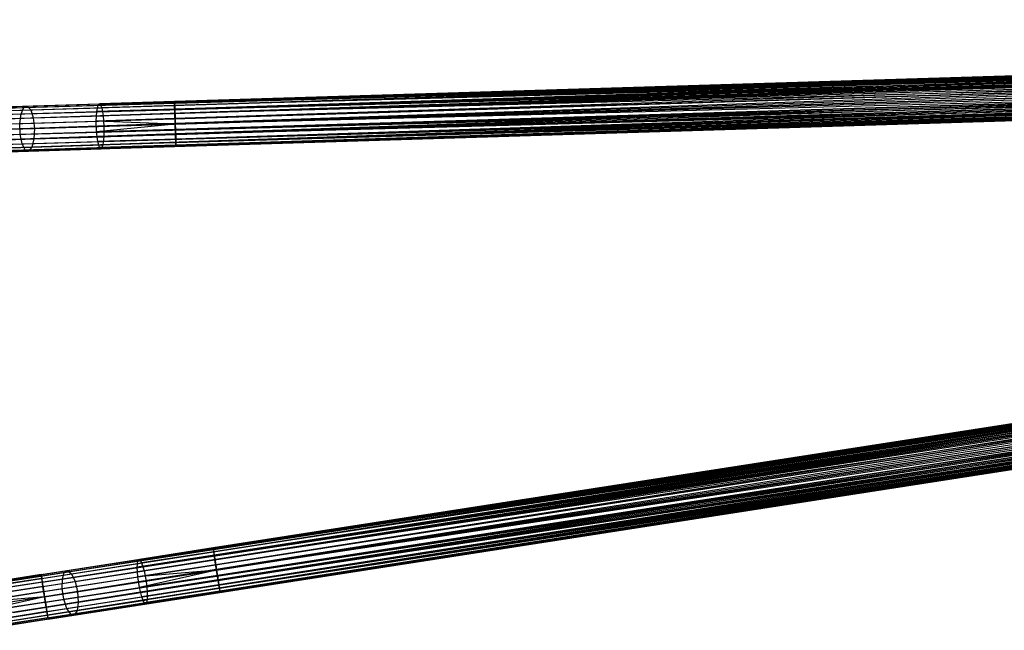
# Model space of a CAD drawing. Extents: x -189 to 189, y -189 to 189.
# Tile 28 of 256: x -168 to -124, y -27 to 0. Entities that reach past the tile are written whole.
import ezdxf

# ---------------------------------------------------------------- set-up
doc = ezdxf.new("R2010")
doc.units = 0
doc.header["$LTSCALE"] = 25.4
doc.layers.get('0').update_dxf_attribs({"linetype": 'CONTINUOUS'})

# ---------------------------------------------------------------- blocks, each defined once
blk = doc.blocks.new('NL2500012474_STL')
at = {"color": 0}
for p, q in [((22.884, -4.218, 177.379), (148.067, -0.361, 177.379)), ((22.884, -4.218, 177.379), (148.067, -0.361, 177.621)), ((22.884, -4.218, 177.379), (148.067, -0.361, 177.379)), ((22.884, -4.218, 177.379), (148.067, -0.361, 177.621)), ((22.884, -4.218, 177.379), (148.069, -0.419, 177.855)), ((22.884, -4.218, 177.379), (148.069, -0.419, 177.855)), ((22.886, -4.275, 177.855), (148.069, -0.419, 177.855)), ((22.886, -4.275, 177.855), (148.069, -0.419, 177.855)), ((22.89, -4.387, 176.932), (148.067, -0.361, 177.379)), ((22.89, -4.387, 176.932), (148.067, -0.361, 177.379)), ((22.89, -4.387, 176.932), (148.069, -0.419, 177.145)), ((22.89, -4.387, 176.932), (148.069, -0.419, 177.145)), ((22.886, -4.275, 177.855), (148.072, -0.531, 178.068)), ((22.886, -4.275, 177.855), (148.072, -0.531, 178.068)), ((22.886, -4.275, 177.855), (148.077, -0.69, 178.249)), ((22.886, -4.275, 177.855), (148.077, -0.69, 178.249)), ((22.89, -4.387, 176.932), (148.072, -0.531, 176.932)), ((22.89, -4.387, 176.932), (148.072, -0.531, 176.932)), ((22.895, -4.547, 178.249), (148.077, -0.69, 178.249)), ((22.895, -4.547, 178.249), (148.077, -0.69, 178.249)), ((22.901, -4.745, 176.615), (148.072, -0.531, 176.932)), ((22.901, -4.745, 176.615), (148.072, -0.531, 176.932)), ((22.901, -4.745, 176.615), (148.077, -0.69, 176.751)), ((22.901, -4.745, 176.615), (148.077, -0.69, 176.751)), ((22.895, -4.547, 178.249), (148.083, -0.889, 178.385)), ((22.895, -4.547, 178.249), (148.083, -0.889, 178.385)), ((22.895, -4.547, 178.249), (148.09, -1.114, 178.471)), ((22.895, -4.547, 178.249), (148.09, -1.114, 178.471)), ((22.901, -4.745, 176.615), (148.083, -0.889, 176.615)), ((22.901, -4.745, 176.615), (148.083, -0.889, 176.615)), ((22.908, -4.971, 178.471), (148.09, -1.114, 178.471)), ((22.908, -4.971, 178.471), (148.09, -1.114, 178.471)), ((148.083, -0.889, 176.615), (22.915, -5.21, 176.5)), ((148.083, -0.889, 176.615), (22.915, -5.21, 176.5)), ((148.09, -1.114, 176.529), (22.915, -5.21, 176.5)), ((148.09, -1.114, 176.529), (22.915, -5.21, 176.5)), ((128.876, -0.952, 27.621), (30.573, -3.981, 27.621)), ((128.876, -0.952, 27.621), (30.573, -3.981, 27.621)), ((128.878, -1.01, 27.855), (30.573, -3.981, 27.621)), ((128.878, -1.01, 27.855), (30.573, -3.981, 27.621)), ((128.881, -1.122, 28.068), (30.573, -3.981, 27.621)), ((128.881, -1.122, 28.068), (30.573, -3.981, 27.621)), ((128.876, -0.952, 27.621), (30.575, -4.039, 27.145)), ((128.876, -0.952, 27.621), (30.575, -4.039, 27.145)), ((128.876, -0.952, 27.379), (30.575, -4.039, 27.145)), ((128.876, -0.952, 27.379), (30.575, -4.039, 27.145)), ((128.878, -1.01, 27.145), (30.575, -4.039, 27.145)), ((128.878, -1.01, 27.145), (30.575, -4.039, 27.145)), ((128.881, -1.122, 26.932), (30.575, -4.039, 27.145)), ((128.881, -1.122, 26.932), (30.575, -4.039, 27.145)), ((128.881, -1.122, 28.068), (30.578, -4.151, 28.068)), ((128.881, -1.122, 28.068), (30.578, -4.151, 28.068)), ((128.886, -1.282, 28.249), (30.578, -4.151, 28.068)), ((128.886, -1.282, 28.249), (30.578, -4.151, 28.068)), ((128.881, -1.122, 26.932), (30.583, -4.31, 26.751)), ((128.881, -1.122, 26.932), (30.583, -4.31, 26.751)), ((128.886, -1.282, 26.751), (30.583, -4.31, 26.751)), ((128.886, -1.282, 26.751), (30.583, -4.31, 26.751)), ((22.915, -5.21, 178.5), (148.097, -1.353, 178.5)), ((22.915, -5.21, 178.5), (148.097, -1.353, 178.5)), ((148.097, -1.353, 176.5), (22.915, -5.21, 176.5)), ((148.097, -1.353, 176.5), (22.915, -5.21, 176.5)), ((22.922, -5.449, 178.471), (148.105, -1.592, 178.471)), ((22.922, -5.449, 178.471), (148.105, -1.592, 178.471)), ((148.097, -1.353, 176.5), (22.929, -5.674, 176.615)), ((148.097, -1.353, 176.5), (22.929, -5.674, 176.615)), ((148.105, -1.592, 176.529), (22.929, -5.674, 176.615)), ((148.105, -1.592, 176.529), (22.929, -5.674, 176.615)), ((128.892, -1.48, 28.385), (30.578, -4.151, 28.068)), ((128.892, -1.48, 28.385), (30.578, -4.151, 28.068)), ((128.892, -1.48, 26.615), (30.583, -4.31, 26.751)), ((128.892, -1.48, 26.615), (30.583, -4.31, 26.751)), ((128.892, -1.48, 28.385), (30.589, -4.509, 28.385)), ((128.892, -1.48, 28.385), (30.589, -4.509, 28.385)), ((128.899, -1.705, 28.471), (30.589, -4.509, 28.385)), ((128.899, -1.705, 28.471), (30.589, -4.509, 28.385)), ((128.892, -1.48, 26.615), (30.596, -4.734, 26.529)), ((128.892, -1.48, 26.615), (30.596, -4.734, 26.529)), ((128.899, -1.705, 26.529), (30.596, -4.734, 26.529)), ((128.899, -1.705, 26.529), (30.596, -4.734, 26.529)), ((22.922, -5.449, 178.471), (148.112, -1.818, 178.385)), ((22.922, -5.449, 178.471), (148.112, -1.818, 178.385)), ((22.922, -5.449, 178.471), (148.118, -2.016, 178.249)), ((22.922, -5.449, 178.471), (148.118, -2.016, 178.249)), ((22.929, -5.674, 176.615), (148.112, -1.818, 176.615)), ((22.929, -5.674, 176.615), (148.112, -1.818, 176.615)), ((22.935, -5.873, 178.249), (148.118, -2.016, 178.249)), ((22.935, -5.873, 178.249), (148.118, -2.016, 178.249)), ((148.112, -1.818, 176.615), (22.94, -6.033, 176.932)), ((148.112, -1.818, 176.615), (22.94, -6.033, 176.932)), ((148.118, -2.016, 176.751), (22.94, -6.033, 176.932)), ((148.118, -2.016, 176.751), (22.94, -6.033, 176.932)), ((128.906, -1.944, 28.5), (30.589, -4.509, 28.385)), ((128.906, -1.944, 28.5), (30.589, -4.509, 28.385)), ((30.603, -4.973, 28.5), (128.906, -1.944, 28.5)), ((128.906, -1.944, 26.5), (30.603, -4.973, 26.5)), ((128.906, -1.944, 26.5), (30.603, -4.973, 26.5)), ((30.603, -4.973, 28.5), (128.906, -1.944, 28.5)), ((22.935, -5.873, 178.249), (148.123, -2.176, 178.068)), ((22.935, -5.873, 178.249), (148.123, -2.176, 178.068)), ((148.123, -2.176, 176.932), (22.94, -6.033, 176.932)), ((148.123, -2.176, 176.932), (22.94, -6.033, 176.932)), ((22.944, -6.145, 177.855), (148.123, -2.176, 178.068)), ((22.944, -6.145, 177.855), (148.123, -2.176, 178.068)), ((22.944, -6.145, 177.855), (148.126, -2.288, 177.855)), ((22.944, -6.145, 177.855), (148.126, -2.288, 177.855)), ((22.944, -6.145, 177.855), (148.128, -2.345, 177.621)), ((22.944, -6.145, 177.855), (148.128, -2.345, 177.621)), ((148.123, -2.176, 176.932), (22.946, -6.202, 177.379)), ((148.123, -2.176, 176.932), (22.946, -6.202, 177.379)), ((148.126, -2.288, 177.145), (22.946, -6.202, 177.379)), ((148.126, -2.288, 177.145), (22.946, -6.202, 177.379)), ((22.946, -6.202, 177.379), (148.128, -2.345, 177.621)), ((22.946, -6.202, 177.379), (148.128, -2.345, 177.379)), ((22.946, -6.202, 177.379), (148.128, -2.345, 177.621)), ((22.946, -6.202, 177.379), (148.128, -2.345, 177.379)), ((128.914, -2.184, 28.471), (30.603, -4.973, 28.5)), ((128.914, -2.184, 28.471), (30.603, -4.973, 28.5)), ((128.921, -2.409, 28.385), (30.603, -4.973, 28.5)), ((128.921, -2.409, 28.385), (30.603, -4.973, 28.5)), ((128.914, -2.184, 26.529), (30.611, -5.212, 26.529)), ((128.914, -2.184, 26.529), (30.611, -5.212, 26.529)), ((128.921, -2.409, 26.615), (30.611, -5.212, 26.529)), ((128.921, -2.409, 26.615), (30.611, -5.212, 26.529)), ((128.921, -2.409, 28.385), (30.618, -5.438, 28.385)), ((128.921, -2.409, 28.385), (30.618, -5.438, 28.385)), ((128.927, -2.607, 28.249), (30.618, -5.438, 28.385)), ((128.927, -2.607, 28.249), (30.618, -5.438, 28.385)), ((128.921, -2.409, 26.615), (30.624, -5.636, 26.751)), ((128.921, -2.409, 26.615), (30.624, -5.636, 26.751)), ((128.927, -2.607, 26.751), (30.624, -5.636, 26.751)), ((128.927, -2.607, 26.751), (30.624, -5.636, 26.751)), ((128.932, -2.767, 28.068), (30.618, -5.438, 28.385)), ((128.932, -2.767, 28.068), (30.618, -5.438, 28.385)), ((128.932, -2.767, 26.932), (30.624, -5.636, 26.751)), ((128.932, -2.767, 26.932), (30.624, -5.636, 26.751)), ((128.932, -2.767, 28.068), (30.629, -5.796, 28.068)), ((128.932, -2.767, 28.068), (30.629, -5.796, 28.068)), ((128.935, -2.879, 27.855), (30.629, -5.796, 28.068)), ((128.935, -2.879, 27.855), (30.629, -5.796, 28.068)), ((128.937, -2.937, 27.621), (30.629, -5.796, 28.068)), ((128.937, -2.937, 27.621), (30.629, -5.796, 28.068)), ((128.932, -2.767, 26.932), (30.632, -5.908, 27.145)), ((128.932, -2.767, 26.932), (30.632, -5.908, 27.145)), ((128.935, -2.879, 27.145), (30.632, -5.908, 27.145)), ((128.935, -2.879, 27.145), (30.632, -5.908, 27.145)), ((128.935, -2.879, 27.145), (30.634, -5.965, 27.621)), ((128.935, -2.879, 27.145), (30.634, -5.965, 27.621)), ((128.937, -2.937, 27.379), (30.634, -5.965, 27.621)), ((128.937, -2.937, 27.379), (30.634, -5.965, 27.621)), ((128.937, -2.937, 27.621), (30.634, -5.965, 27.621)), ((128.937, -2.937, 27.621), (30.634, -5.965, 27.621)), ((20.815, -4.339, 29.64), (23.914, -4.244, 28.267)), ((20.815, -4.339, 29.64), (23.914, -4.244, 28.267)), ((21.041, -4.275, 30.057), (24.067, -4.181, 28.716)), ((21.041, -4.275, 30.057), (24.067, -4.181, 28.716)), ((21.261, -4.438, 30.45), (24.219, -4.346, 29.139)), ((21.261, -4.438, 30.45), (24.219, -4.346, 29.139)), ((23.793, -4.519, 27.895), (23.914, -4.244, 28.267)), ((23.793, -4.519, 27.895), (23.914, -4.244, 28.267)), ((23.914, -4.244, 28.267), (27.197, -4.143, 27.428)), ((23.914, -4.244, 28.267), (27.197, -4.143, 27.428)), ((23.914, -4.244, 28.267), (24.067, -4.181, 28.716)), ((23.914, -4.244, 28.267), (24.067, -4.181, 28.716)), ((24.067, -4.181, 28.716), (27.274, -4.082, 27.896)), ((24.067, -4.181, 28.716), (27.274, -4.082, 27.896)), ((24.067, -4.181, 28.716), (24.219, -4.346, 29.139)), ((24.067, -4.181, 28.716), (24.219, -4.346, 29.139)), ((24.219, -4.346, 29.139), (27.354, -4.25, 28.338)), ((24.219, -4.346, 29.139), (27.354, -4.25, 28.338)), ((24.219, -4.346, 29.139), (24.334, -4.701, 29.439)), ((24.219, -4.346, 29.139), (24.334, -4.701, 29.439)), ((27.14, -4.416, 27.039), (27.197, -4.143, 27.428)), ((27.14, -4.416, 27.039), (27.197, -4.143, 27.428)), ((30.583, -4.31, 26.751), (27.14, -4.416, 27.039)), ((30.583, -4.31, 26.751), (27.14, -4.416, 27.039)), ((30.575, -4.039, 27.145), (27.197, -4.143, 27.428)), ((30.575, -4.039, 27.145), (27.197, -4.143, 27.428)), ((27.197, -4.143, 27.428), (27.274, -4.082, 27.896)), ((27.197, -4.143, 27.428), (27.274, -4.082, 27.896)), ((30.573, -3.981, 27.621), (27.274, -4.082, 27.896)), ((30.573, -3.981, 27.621), (27.274, -4.082, 27.896)), ((27.274, -4.082, 27.896), (27.354, -4.25, 28.338)), ((27.274, -4.082, 27.896), (27.354, -4.25, 28.338)), ((30.578, -4.151, 28.068), (27.354, -4.25, 28.338)), ((30.578, -4.151, 28.068), (27.354, -4.25, 28.338)), ((27.354, -4.25, 28.338), (27.417, -4.606, 28.651)), ((27.354, -4.25, 28.338), (27.417, -4.606, 28.651)), ((30.578, -4.151, 28.068), (30.573, -3.981, 27.621)), ((30.573, -3.981, 27.621), (30.575, -4.039, 27.145)), ((30.578, -4.151, 28.068), (30.573, -3.981, 27.621)), ((30.573, -3.981, 27.621), (30.575, -4.039, 27.145)), ((30.575, -4.039, 27.145), (30.583, -4.31, 26.751)), ((30.575, -4.039, 27.145), (30.583, -4.31, 26.751)), ((30.589, -4.509, 28.385), (30.578, -4.151, 28.068)), ((30.589, -4.509, 28.385), (30.578, -4.151, 28.068)), ((30.583, -4.31, 26.751), (30.596, -4.734, 26.529)), ((30.583, -4.31, 26.751), (30.596, -4.734, 26.529)), ((20.634, -4.617, 29.295), (23.793, -4.519, 27.895)), ((20.634, -4.617, 29.295), (23.793, -4.519, 27.895)), ((21.424, -4.791, 30.728), (24.334, -4.701, 29.439)), ((21.424, -4.791, 30.728), (24.334, -4.701, 29.439)), ((23.733, -4.945, 27.685), (23.793, -4.519, 27.895)), ((23.733, -4.945, 27.685), (23.793, -4.519, 27.895)), ((23.793, -4.519, 27.895), (27.14, -4.416, 27.039)), ((23.793, -4.519, 27.895), (27.14, -4.416, 27.039)), ((24.334, -4.701, 29.439), (27.417, -4.606, 28.651)), ((24.334, -4.701, 29.439), (27.417, -4.606, 28.651)), ((24.334, -4.701, 29.439), (24.386, -5.165, 29.547)), ((24.334, -4.701, 29.439), (24.386, -5.165, 29.547)), ((27.116, -4.841, 26.82), (27.14, -4.416, 27.039)), ((27.116, -4.841, 26.82), (27.14, -4.416, 27.039)), ((30.596, -4.734, 26.529), (27.116, -4.841, 26.82)), ((30.596, -4.734, 26.529), (27.116, -4.841, 26.82)), ((30.589, -4.509, 28.385), (27.417, -4.606, 28.651)), ((30.589, -4.509, 28.385), (27.417, -4.606, 28.651)), ((27.417, -4.606, 28.651), (27.451, -5.07, 28.764)), ((27.417, -4.606, 28.651), (27.451, -5.07, 28.764)), ((30.603, -4.973, 28.5), (30.589, -4.509, 28.385)), ((30.603, -4.973, 28.5), (30.589, -4.509, 28.385)), ((30.596, -4.734, 26.529), (30.603, -4.973, 26.5)), ((30.596, -4.734, 26.529), (30.603, -4.973, 26.5)), ((20.541, -5.044, 29.1), (23.733, -4.945, 27.685)), ((20.541, -5.044, 29.1), (23.733, -4.945, 27.685)), ((24.386, -5.165, 29.547), (21.493, -5.254, 30.829)), ((24.386, -5.165, 29.547), (21.493, -5.254, 30.829)), ((23.733, -4.945, 27.685), (27.116, -4.841, 26.82)), ((23.733, -4.945, 27.685), (27.116, -4.841, 26.82)), ((23.748, -5.424, 27.685), (23.733, -4.945, 27.685)), ((23.748, -5.424, 27.685), (23.733, -4.945, 27.685)), ((24.386, -5.165, 29.547), (24.363, -5.63, 29.439)), ((24.386, -5.165, 29.547), (24.363, -5.63, 29.439)), ((27.451, -5.07, 28.764), (24.386, -5.165, 29.547)), ((27.451, -5.07, 28.764), (24.386, -5.165, 29.547)), ((30.603, -4.973, 26.5), (27.116, -4.841, 26.82)), ((30.603, -4.973, 26.5), (27.116, -4.841, 26.82)), ((27.131, -5.32, 26.82), (27.116, -4.841, 26.82)), ((27.131, -5.32, 26.82), (27.116, -4.841, 26.82)), ((30.603, -4.973, 26.5), (27.131, -5.32, 26.82)), ((30.603, -4.973, 26.5), (27.131, -5.32, 26.82)), ((30.611, -5.212, 26.529), (27.131, -5.32, 26.82)), ((30.611, -5.212, 26.529), (27.131, -5.32, 26.82)), ((27.451, -5.07, 28.764), (27.446, -5.535, 28.651)), ((27.451, -5.07, 28.764), (27.446, -5.535, 28.651)), ((30.603, -4.973, 28.5), (27.451, -5.07, 28.764)), ((30.603, -4.973, 28.5), (27.451, -5.07, 28.764)), ((30.603, -4.973, 26.5), (30.611, -5.212, 26.529)), ((30.618, -5.438, 28.385), (30.603, -4.973, 28.5)), ((30.603, -4.973, 26.5), (30.611, -5.212, 26.529)), ((30.618, -5.438, 28.385), (30.603, -4.973, 28.5)), ((30.611, -5.212, 26.529), (30.624, -5.636, 26.751)), ((30.611, -5.212, 26.529), (30.624, -5.636, 26.751)), ((20.555, -5.522, 29.1), (23.748, -5.424, 27.685)), ((20.555, -5.522, 29.1), (23.748, -5.424, 27.685)), ((21.453, -5.72, 30.728), (24.363, -5.63, 29.439)), ((21.453, -5.72, 30.728), (24.363, -5.63, 29.439)), ((23.748, -5.424, 27.685), (27.131, -5.32, 26.82)), ((23.748, -5.424, 27.685), (27.131, -5.32, 26.82)), ((23.834, -5.845, 27.895), (23.748, -5.424, 27.685)), ((23.834, -5.845, 27.895), (23.748, -5.424, 27.685)), ((24.363, -5.63, 29.439), (24.27, -5.992, 29.139)), ((24.363, -5.63, 29.439), (24.27, -5.992, 29.139)), ((24.363, -5.63, 29.439), (27.446, -5.535, 28.651)), ((24.363, -5.63, 29.439), (27.446, -5.535, 28.651)), ((27.181, -5.742, 27.039), (27.131, -5.32, 26.82)), ((27.181, -5.742, 27.039), (27.131, -5.32, 26.82)), ((30.624, -5.636, 26.751), (27.181, -5.742, 27.039)), ((30.624, -5.636, 26.751), (27.181, -5.742, 27.039)), ((27.446, -5.535, 28.651), (27.404, -5.895, 28.338)), ((27.446, -5.535, 28.651), (27.404, -5.895, 28.338)), ((30.618, -5.438, 28.385), (27.446, -5.535, 28.651)), ((30.618, -5.438, 28.385), (27.446, -5.535, 28.651)), ((30.629, -5.796, 28.068), (30.618, -5.438, 28.385)), ((30.629, -5.796, 28.068), (30.618, -5.438, 28.385)), ((30.624, -5.636, 26.751), (30.632, -5.908, 27.145)), ((30.624, -5.636, 26.751), (30.632, -5.908, 27.145)), ((20.675, -5.942, 29.295), (23.834, -5.845, 27.895)), ((20.675, -5.942, 29.295), (23.834, -5.845, 27.895)), ((21.311, -6.083, 30.45), (24.27, -5.992, 29.139)), ((21.311, -6.083, 30.45), (24.27, -5.992, 29.139)), ((23.834, -5.845, 27.895), (27.181, -5.742, 27.039)), ((23.834, -5.845, 27.895), (27.181, -5.742, 27.039)), ((23.971, -6.113, 28.267), (23.834, -5.845, 27.895)), ((23.971, -6.113, 28.267), (23.834, -5.845, 27.895)), ((23.971, -6.113, 28.267), (27.255, -6.012, 27.428)), ((23.971, -6.113, 28.267), (27.255, -6.012, 27.428)), ((24.27, -5.992, 29.139), (24.128, -6.166, 28.716)), ((24.27, -5.992, 29.139), (24.128, -6.166, 28.716)), ((24.128, -6.166, 28.716), (27.335, -6.067, 27.896)), ((24.128, -6.166, 28.716), (27.335, -6.067, 27.896)), ((24.27, -5.992, 29.139), (27.404, -5.895, 28.338)), ((24.27, -5.992, 29.139), (27.404, -5.895, 28.338)), ((24.679, -24.884, 177.379), (148.438, -5.673, 177.379)), ((24.679, -24.884, 177.379), (148.438, -5.673, 177.621)), ((24.679, -24.884, 177.379), (148.438, -5.673, 177.379)), ((24.679, -24.884, 177.379), (148.438, -5.673, 177.621)), ((24.679, -24.884, 177.379), (148.447, -5.73, 177.855)), ((24.679, -24.884, 177.379), (148.447, -5.73, 177.855)), ((24.688, -24.941, 177.855), (148.447, -5.73, 177.855)), ((24.688, -24.941, 177.855), (148.447, -5.73, 177.855)), ((24.688, -24.941, 177.855), (148.464, -5.841, 178.068)), ((24.688, -24.941, 177.855), (148.464, -5.841, 178.068)), ((24.688, -24.941, 177.855), (148.489, -5.999, 178.249)), ((24.688, -24.941, 177.855), (148.489, -5.999, 178.249)), ((24.705, -25.052, 176.932), (148.438, -5.673, 177.379)), ((24.705, -25.052, 176.932), (148.438, -5.673, 177.379)), ((24.705, -25.052, 176.932), (148.447, -5.73, 177.145)), ((24.705, -25.052, 176.932), (148.447, -5.73, 177.145)), ((24.705, -25.052, 176.932), (148.464, -5.841, 176.932)), ((24.705, -25.052, 176.932), (148.464, -5.841, 176.932)), ((24.729, -25.21, 178.249), (148.489, -5.999, 178.249)), ((24.729, -25.21, 178.249), (148.489, -5.999, 178.249)), ((24.76, -25.406, 176.615), (148.464, -5.841, 176.932)), ((24.76, -25.406, 176.615), (148.464, -5.841, 176.932)), ((24.76, -25.406, 176.615), (148.489, -5.999, 176.751)), ((24.76, -25.406, 176.615), (148.489, -5.999, 176.751)), ((27.255, -6.012, 27.428), (27.181, -5.742, 27.039)), ((27.255, -6.012, 27.428), (27.181, -5.742, 27.039)), ((30.632, -5.908, 27.145), (27.255, -6.012, 27.428)), ((30.632, -5.908, 27.145), (27.255, -6.012, 27.428)), ((27.335, -6.067, 27.896), (27.255, -6.012, 27.428)), ((27.335, -6.067, 27.896), (27.255, -6.012, 27.428)), ((27.404, -5.895, 28.338), (27.335, -6.067, 27.896)), ((27.404, -5.895, 28.338), (27.335, -6.067, 27.896)), ((30.634, -5.965, 27.621), (27.335, -6.067, 27.896)), ((30.634, -5.965, 27.621), (27.335, -6.067, 27.896)), ((30.629, -5.796, 28.068), (27.404, -5.895, 28.338)), ((30.629, -5.796, 28.068), (27.404, -5.895, 28.338)), ((30.634, -5.965, 27.621), (30.629, -5.796, 28.068)), ((30.634, -5.965, 27.621), (30.629, -5.796, 28.068)), ((30.632, -5.908, 27.145), (30.634, -5.965, 27.621)), ((30.632, -5.908, 27.145), (30.634, -5.965, 27.621)), ((20.872, -6.208, 29.64), (23.971, -6.113, 28.267)), ((20.872, -6.208, 29.64), (23.971, -6.113, 28.267)), ((21.102, -6.259, 30.057), (24.128, -6.166, 28.716)), ((21.102, -6.259, 30.057), (24.128, -6.166, 28.716)), ((24.128, -6.166, 28.716), (23.971, -6.113, 28.267)), ((24.128, -6.166, 28.716), (23.971, -6.113, 28.267)), ((24.729, -25.21, 178.249), (148.519, -6.195, 178.385)), ((24.729, -25.21, 178.249), (148.519, -6.195, 178.385)), ((24.729, -25.21, 178.249), (148.554, -6.418, 178.471)), ((24.729, -25.21, 178.249), (148.554, -6.418, 178.471)), ((24.76, -25.406, 176.615), (148.519, -6.195, 176.615)), ((24.76, -25.406, 176.615), (148.519, -6.195, 176.615)), ((24.794, -25.629, 178.471), (148.554, -6.418, 178.471)), ((24.794, -25.629, 178.471), (148.554, -6.418, 178.471)), ((148.519, -6.195, 176.615), (24.831, -25.865, 176.5)), ((148.519, -6.195, 176.615), (24.831, -25.865, 176.5)), ((148.554, -6.418, 176.529), (24.831, -25.865, 176.5)), ((148.554, -6.418, 176.529), (24.831, -25.865, 176.5)), ((24.831, -25.865, 178.5), (148.59, -6.654, 178.5)), ((24.831, -25.865, 178.5), (148.59, -6.654, 178.5)), ((148.59, -6.654, 176.5), (24.831, -25.865, 176.5)), ((148.59, -6.654, 176.5), (24.831, -25.865, 176.5)), ((24.868, -26.102, 178.471), (148.627, -6.891, 178.471)), ((24.868, -26.102, 178.471), (148.627, -6.891, 178.471)), ((148.59, -6.654, 176.5), (24.902, -26.324, 176.615)), ((148.59, -6.654, 176.5), (24.902, -26.324, 176.615)), ((148.627, -6.891, 176.529), (24.902, -26.324, 176.615)), ((148.627, -6.891, 176.529), (24.902, -26.324, 176.615)), ((24.868, -26.102, 178.471), (148.662, -7.113, 178.385)), ((24.868, -26.102, 178.471), (148.662, -7.113, 178.385)), ((24.868, -26.102, 178.471), (148.692, -7.309, 178.249)), ((24.868, -26.102, 178.471), (148.692, -7.309, 178.249)), ((24.902, -26.324, 176.615), (148.662, -7.113, 176.615)), ((24.902, -26.324, 176.615), (148.662, -7.113, 176.615)), ((24.933, -26.52, 178.249), (148.692, -7.309, 178.249)), ((24.933, -26.52, 178.249), (148.692, -7.309, 178.249)), ((148.662, -7.113, 176.615), (24.957, -26.678, 176.932)), ((148.662, -7.113, 176.615), (24.957, -26.678, 176.932)), ((148.692, -7.309, 176.751), (24.957, -26.678, 176.932)), ((148.692, -7.309, 176.751), (24.957, -26.678, 176.932)), ((24.933, -26.52, 178.249), (148.717, -7.467, 178.068)), ((24.933, -26.52, 178.249), (148.717, -7.467, 178.068)), ((148.717, -7.467, 176.932), (24.957, -26.678, 176.932)), ((148.717, -7.467, 176.932), (24.957, -26.678, 176.932)), ((24.974, -26.789, 177.855), (148.717, -7.467, 178.068)), ((24.974, -26.789, 177.855), (148.717, -7.467, 178.068)), ((24.974, -26.789, 177.855), (148.734, -7.578, 177.855)), ((24.974, -26.789, 177.855), (148.734, -7.578, 177.855)), ((24.974, -26.789, 177.855), (148.743, -7.635, 177.621)), ((24.974, -26.789, 177.855), (148.743, -7.635, 177.621)), ((148.717, -7.467, 176.932), (24.983, -26.846, 177.379)), ((148.717, -7.467, 176.932), (24.983, -26.846, 177.379)), ((148.734, -7.578, 177.145), (24.983, -26.846, 177.379)), ((148.734, -7.578, 177.145), (24.983, -26.846, 177.379)), ((24.983, -26.846, 177.379), (148.743, -7.635, 177.621)), ((24.983, -26.846, 177.379), (148.743, -7.635, 177.379)), ((24.983, -26.846, 177.379), (148.743, -7.635, 177.621)), ((24.983, -26.846, 177.379), (148.743, -7.635, 177.379)), ((129.465, -8.618, 27.621), (32.28, -23.704, 27.621)), ((129.465, -8.618, 27.621), (32.28, -23.704, 27.621)), ((129.474, -8.675, 27.855), (32.28, -23.704, 27.621)), ((129.474, -8.675, 27.855), (32.28, -23.704, 27.621)), ((129.465, -8.618, 27.621), (32.288, -23.761, 27.145)), ((129.465, -8.618, 27.621), (32.288, -23.761, 27.145)), ((129.465, -8.618, 27.379), (32.288, -23.761, 27.145)), ((129.465, -8.618, 27.379), (32.288, -23.761, 27.145)), ((129.474, -8.675, 27.145), (32.288, -23.761, 27.145)), ((129.474, -8.675, 27.145), (32.288, -23.761, 27.145)), ((129.491, -8.786, 28.068), (32.28, -23.704, 27.621)), ((129.491, -8.786, 28.068), (32.28, -23.704, 27.621)), ((129.491, -8.786, 26.932), (32.288, -23.761, 27.145)), ((129.491, -8.786, 26.932), (32.288, -23.761, 27.145)), ((129.491, -8.786, 28.068), (32.306, -23.872, 28.068)), ((129.491, -8.786, 28.068), (32.306, -23.872, 28.068)), ((129.516, -8.944, 28.249), (32.306, -23.872, 28.068)), ((129.516, -8.944, 28.249), (32.306, -23.872, 28.068)), ((129.491, -8.786, 26.932), (32.33, -24.03, 26.751)), ((129.491, -8.786, 26.932), (32.33, -24.03, 26.751)), ((129.516, -8.944, 26.751), (32.33, -24.03, 26.751)), ((129.516, -8.944, 26.751), (32.33, -24.03, 26.751)), ((129.546, -9.14, 28.385), (32.306, -23.872, 28.068)), ((129.546, -9.14, 28.385), (32.306, -23.872, 28.068)), ((129.546, -9.14, 26.615), (32.33, -24.03, 26.751)), ((129.546, -9.14, 26.615), (32.33, -24.03, 26.751)), ((129.546, -9.14, 28.385), (32.361, -24.226, 28.385)), ((129.546, -9.14, 28.385), (32.361, -24.226, 28.385)), ((129.581, -9.363, 28.471), (32.361, -24.226, 28.385)), ((129.581, -9.363, 28.471), (32.361, -24.226, 28.385)), ((129.546, -9.14, 26.615), (32.395, -24.449, 26.529)), ((129.546, -9.14, 26.615), (32.395, -24.449, 26.529)), ((129.581, -9.363, 26.529), (32.395, -24.449, 26.529)), ((129.581, -9.363, 26.529), (32.395, -24.449, 26.529)), ((129.618, -9.599, 28.5), (32.361, -24.226, 28.385)), ((129.618, -9.599, 28.5), (32.361, -24.226, 28.385)), ((32.432, -24.685, 28.5), (129.618, -9.599, 28.5)), ((129.618, -9.599, 26.5), (32.432, -24.685, 26.5)), ((129.618, -9.599, 26.5), (32.432, -24.685, 26.5)), ((32.432, -24.685, 28.5), (129.618, -9.599, 28.5)), ((129.654, -9.836, 28.471), (32.432, -24.685, 28.5)), ((129.654, -9.836, 28.471), (32.432, -24.685, 28.5)), ((129.654, -9.836, 26.529), (32.469, -24.922, 26.529)), ((129.654, -9.836, 26.529), (32.469, -24.922, 26.529)), ((129.689, -10.058, 28.385), (32.432, -24.685, 28.5)), ((129.689, -10.058, 28.385), (32.432, -24.685, 28.5)), ((129.689, -10.058, 26.615), (32.469, -24.922, 26.529)), ((129.689, -10.058, 26.615), (32.469, -24.922, 26.529)), ((129.689, -10.058, 28.385), (32.503, -25.145, 28.385)), ((129.689, -10.058, 28.385), (32.503, -25.145, 28.385)), ((129.719, -10.255, 28.249), (32.503, -25.145, 28.385)), ((129.719, -10.255, 28.249), (32.503, -25.145, 28.385)), ((129.744, -10.413, 28.068), (32.503, -25.145, 28.385)), ((129.744, -10.413, 28.068), (32.503, -25.145, 28.385)), ((129.689, -10.058, 26.615), (32.534, -25.341, 26.751)), ((129.689, -10.058, 26.615), (32.534, -25.341, 26.751)), ((129.719, -10.255, 26.751), (32.534, -25.341, 26.751)), ((129.719, -10.255, 26.751), (32.534, -25.341, 26.751)), ((129.744, -10.413, 26.932), (32.534, -25.341, 26.751)), ((129.744, -10.413, 26.932), (32.534, -25.341, 26.751)), ((129.744, -10.413, 28.068), (32.558, -25.499, 28.068)), ((129.744, -10.413, 28.068), (32.558, -25.499, 28.068)), ((129.744, -10.413, 26.932), (32.575, -25.609, 27.145)), ((129.744, -10.413, 26.932), (32.575, -25.609, 27.145)), ((129.761, -10.523, 27.855), (32.558, -25.499, 28.068)), ((129.761, -10.523, 27.855), (32.558, -25.499, 28.068)), ((129.77, -10.58, 27.621), (32.558, -25.499, 28.068)), ((129.77, -10.58, 27.621), (32.558, -25.499, 28.068)), ((129.761, -10.523, 27.145), (32.575, -25.609, 27.145)), ((129.761, -10.523, 27.145), (32.575, -25.609, 27.145)), ((129.761, -10.523, 27.145), (32.584, -25.666, 27.621)), ((129.761, -10.523, 27.145), (32.584, -25.666, 27.621)), ((129.77, -10.58, 27.379), (32.584, -25.666, 27.621)), ((129.77, -10.58, 27.379), (32.584, -25.666, 27.621)), ((129.77, -10.58, 27.621), (32.584, -25.666, 27.621)), ((129.77, -10.58, 27.621), (32.584, -25.666, 27.621)), ((32.288, -23.761, 27.145), (28.949, -24.28, 27.428)), ((32.288, -23.761, 27.145), (28.949, -24.28, 27.428)), ((32.28, -23.704, 27.621), (29.019, -24.211, 27.896)), ((32.28, -23.704, 27.621), (29.019, -24.211, 27.896)), ((32.306, -23.872, 28.068), (29.118, -24.367, 28.338)), ((32.306, -23.872, 28.068), (29.118, -24.367, 28.338)), ((32.306, -23.872, 28.068), (32.28, -23.704, 27.621)), ((32.28, -23.704, 27.621), (32.288, -23.761, 27.145)), ((32.306, -23.872, 28.068), (32.28, -23.704, 27.621)), ((32.28, -23.704, 27.621), (32.288, -23.761, 27.145)), ((32.288, -23.761, 27.145), (32.33, -24.03, 26.751)), ((32.288, -23.761, 27.145), (32.33, -24.03, 26.751)), ((32.361, -24.226, 28.385), (32.306, -23.872, 28.068)), ((32.361, -24.226, 28.385), (32.306, -23.872, 28.068)), ((25.703, -24.784, 28.267), (28.949, -24.28, 27.428)), ((25.703, -24.784, 28.267), (28.949, -24.28, 27.428)), ((25.848, -24.703, 28.716), (29.019, -24.211, 27.896)), ((25.848, -24.703, 28.716), (29.019, -24.211, 27.896)), ((32.33, -24.03, 26.751), (28.927, -24.558, 27.039)), ((32.33, -24.03, 26.751), (28.927, -24.558, 27.039)), ((28.927, -24.558, 27.039), (28.949, -24.28, 27.428)), ((28.927, -24.558, 27.039), (28.949, -24.28, 27.428)), ((28.949, -24.28, 27.428), (29.019, -24.211, 27.896)), ((28.949, -24.28, 27.428), (29.019, -24.211, 27.896)), ((29.019, -24.211, 27.896), (29.118, -24.367, 28.338)), ((29.019, -24.211, 27.896), (29.118, -24.367, 28.338)), ((32.361, -24.226, 28.385), (29.225, -24.713, 28.651)), ((32.361, -24.226, 28.385), (29.225, -24.713, 28.651)), ((32.33, -24.03, 26.751), (32.395, -24.449, 26.529)), ((32.33, -24.03, 26.751), (32.395, -24.449, 26.529)), ((32.432, -24.685, 28.5), (32.361, -24.226, 28.385)), ((32.432, -24.685, 28.5), (32.361, -24.226, 28.385)), ((22.64, -25.259, 29.64), (25.703, -24.784, 28.267)), ((22.64, -25.259, 29.64), (25.703, -24.784, 28.267)), ((22.856, -25.167, 30.057), (25.848, -24.703, 28.716)), ((22.856, -25.167, 30.057), (25.848, -24.703, 28.716)), ((25.617, -25.072, 27.895), (28.927, -24.558, 27.039)), ((25.617, -25.072, 27.895), (28.927, -24.558, 27.039)), ((25.617, -25.072, 27.895), (25.703, -24.784, 28.267)), ((25.617, -25.072, 27.895), (25.703, -24.784, 28.267)), ((25.703, -24.784, 28.267), (25.848, -24.703, 28.716)), ((25.703, -24.784, 28.267), (25.848, -24.703, 28.716)), ((25.848, -24.703, 28.716), (26.019, -24.848, 29.139)), ((25.848, -24.703, 28.716), (26.019, -24.848, 29.139)), ((26.019, -24.848, 29.139), (29.118, -24.367, 28.338)), ((26.019, -24.848, 29.139), (29.118, -24.367, 28.338)), ((26.177, -25.186, 29.439), (29.225, -24.713, 28.651)), ((26.177, -25.186, 29.439), (29.225, -24.713, 28.651)), ((28.955, -24.983, 26.82), (28.927, -24.558, 27.039)), ((28.955, -24.983, 26.82), (28.927, -24.558, 27.039)), ((32.395, -24.449, 26.529), (28.955, -24.983, 26.82)), ((32.395, -24.449, 26.529), (28.955, -24.983, 26.82)), ((32.432, -24.685, 26.5), (28.955, -24.983, 26.82)), ((32.432, -24.685, 26.5), (28.955, -24.983, 26.82)), ((32.432, -24.685, 26.5), (29.029, -25.456, 26.82)), ((32.432, -24.685, 26.5), (29.029, -25.456, 26.82)), ((29.118, -24.367, 28.338), (29.225, -24.713, 28.651)), ((29.118, -24.367, 28.338), (29.225, -24.713, 28.651)), ((29.225, -24.713, 28.651), (29.315, -25.169, 28.764)), ((29.225, -24.713, 28.651), (29.315, -25.169, 28.764)), ((32.432, -24.685, 28.5), (29.315, -25.169, 28.764)), ((32.432, -24.685, 28.5), (29.315, -25.169, 28.764)), ((32.395, -24.449, 26.529), (32.432, -24.685, 26.5)), ((32.395, -24.449, 26.529), (32.432, -24.685, 26.5)), ((32.432, -24.685, 26.5), (32.469, -24.922, 26.529)), ((32.503, -25.145, 28.385), (32.432, -24.685, 28.5)), ((32.432, -24.685, 26.5), (32.469, -24.922, 26.529)), ((32.503, -25.145, 28.385), (32.432, -24.685, 28.5)), ((24.729, -25.21, 178.249), (21.381, -25.73, 177.97)), ((24.729, -25.21, 178.249), (21.381, -25.73, 177.97)), ((24.688, -24.941, 177.855), (21.402, -25.451, 177.581)), ((24.688, -24.941, 177.855), (21.402, -25.451, 177.581)), ((24.679, -24.884, 177.379), (21.47, -25.382, 177.113)), ((24.679, -24.884, 177.379), (21.47, -25.382, 177.113)), ((24.705, -25.052, 176.932), (21.569, -25.539, 176.671)), ((24.705, -25.052, 176.932), (21.569, -25.539, 176.671)), ((22.495, -25.557, 29.295), (25.617, -25.072, 27.895)), ((22.495, -25.557, 29.295), (25.617, -25.072, 27.895)), ((23.094, -25.302, 30.45), (26.019, -24.848, 29.139)), ((23.094, -25.302, 30.45), (26.019, -24.848, 29.139)), ((23.3, -25.633, 30.728), (26.177, -25.186, 29.439)), ((23.3, -25.633, 30.728), (26.177, -25.186, 29.439)), ((24.705, -25.052, 176.932), (24.679, -24.884, 177.379)), ((24.679, -24.884, 177.379), (24.688, -24.941, 177.855)), ((24.679, -24.884, 177.379), (24.688, -24.941, 177.855)), ((24.705, -25.052, 176.932), (24.679, -24.884, 177.379)), ((24.688, -24.941, 177.855), (24.729, -25.21, 178.249)), ((24.688, -24.941, 177.855), (24.729, -25.21, 178.249)), ((24.76, -25.406, 176.615), (24.705, -25.052, 176.932)), ((24.76, -25.406, 176.615), (24.705, -25.052, 176.932)), ((24.729, -25.21, 178.249), (24.794, -25.629, 178.471)), ((24.729, -25.21, 178.249), (24.794, -25.629, 178.471)), ((25.611, -25.502, 27.685), (28.955, -24.983, 26.82)), ((25.611, -25.502, 27.685), (28.955, -24.983, 26.82)), ((25.611, -25.502, 27.685), (25.617, -25.072, 27.895)), ((25.611, -25.502, 27.685), (25.617, -25.072, 27.895)), ((26.019, -24.848, 29.139), (26.177, -25.186, 29.439)), ((26.019, -24.848, 29.139), (26.177, -25.186, 29.439)), ((26.177, -25.186, 29.439), (26.285, -25.639, 29.547)), ((26.177, -25.186, 29.439), (26.285, -25.639, 29.547)), ((29.315, -25.169, 28.764), (26.285, -25.639, 29.547)), ((29.315, -25.169, 28.764), (26.285, -25.639, 29.547)), ((29.029, -25.456, 26.82), (28.955, -24.983, 26.82)), ((29.029, -25.456, 26.82), (28.955, -24.983, 26.82)), ((32.469, -24.922, 26.529), (29.029, -25.456, 26.82)), ((32.469, -24.922, 26.529), (29.029, -25.456, 26.82)), ((29.315, -25.169, 28.764), (29.368, -25.631, 28.651)), ((29.315, -25.169, 28.764), (29.368, -25.631, 28.651)), ((32.503, -25.145, 28.385), (29.368, -25.631, 28.651)), ((32.503, -25.145, 28.385), (29.368, -25.631, 28.651)), ((32.469, -24.922, 26.529), (32.534, -25.341, 26.751)), ((32.469, -24.922, 26.529), (32.534, -25.341, 26.751)), ((32.558, -25.499, 28.068), (32.503, -25.145, 28.385)), ((32.558, -25.499, 28.068), (32.503, -25.145, 28.385)), ((24.794, -25.629, 178.471), (21.41, -26.154, 178.189)), ((24.794, -25.629, 178.471), (21.41, -26.154, 178.189)), ((24.76, -25.406, 176.615), (21.675, -25.885, 176.358)), ((24.76, -25.406, 176.615), (21.675, -25.885, 176.358)), ((22.454, -25.992, 29.1), (25.611, -25.502, 27.685)), ((22.454, -25.992, 29.1), (25.611, -25.502, 27.685)), ((26.285, -25.639, 29.547), (23.425, -26.083, 30.829)), ((26.285, -25.639, 29.547), (23.425, -26.083, 30.829)), ((24.831, -25.865, 176.5), (24.76, -25.406, 176.615)), ((24.831, -25.865, 176.5), (24.76, -25.406, 176.615)), ((24.794, -25.629, 178.471), (24.831, -25.865, 178.5)), ((24.794, -25.629, 178.471), (24.831, -25.865, 178.5)), ((25.684, -25.975, 27.685), (25.611, -25.502, 27.685)), ((25.684, -25.975, 27.685), (25.611, -25.502, 27.685)), ((25.684, -25.975, 27.685), (29.029, -25.456, 26.82)), ((25.684, -25.975, 27.685), (29.029, -25.456, 26.82)), ((26.285, -25.639, 29.547), (26.319, -26.104, 29.439)), ((26.285, -25.639, 29.547), (26.319, -26.104, 29.439)), ((26.319, -26.104, 29.439), (29.368, -25.631, 28.651)), ((26.319, -26.104, 29.439), (29.368, -25.631, 28.651)), ((29.13, -25.869, 27.039), (29.029, -25.456, 26.82)), ((29.13, -25.869, 27.039), (29.029, -25.456, 26.82)), ((32.534, -25.341, 26.751), (29.13, -25.869, 27.039)), ((32.534, -25.341, 26.751), (29.13, -25.869, 27.039)), ((32.575, -25.609, 27.145), (29.236, -26.128, 27.428)), ((32.575, -25.609, 27.145), (29.236, -26.128, 27.428)), ((32.584, -25.666, 27.621), (29.323, -26.172, 27.896)), ((32.584, -25.666, 27.621), (29.323, -26.172, 27.896)), ((29.368, -25.631, 28.651), (29.371, -25.993, 28.338)), ((29.368, -25.631, 28.651), (29.371, -25.993, 28.338)), ((32.558, -25.499, 28.068), (29.371, -25.993, 28.338)), ((32.558, -25.499, 28.068), (29.371, -25.993, 28.338)), ((32.534, -25.341, 26.751), (32.575, -25.609, 27.145)), ((32.534, -25.341, 26.751), (32.575, -25.609, 27.145)), ((32.584, -25.666, 27.621), (32.558, -25.499, 28.068)), ((32.584, -25.666, 27.621), (32.558, -25.499, 28.068)), ((32.575, -25.609, 27.145), (32.584, -25.666, 27.621)), ((32.575, -25.609, 27.145), (32.584, -25.666, 27.621)), ((24.831, -25.865, 178.5), (21.41, -26.154, 178.189)), ((24.831, -25.865, 178.5), (21.41, -26.154, 178.189)), ((24.831, -25.865, 178.5), (21.483, -26.627, 178.189)), ((24.831, -25.865, 178.5), (21.483, -26.627, 178.189)), ((24.868, -26.102, 178.471), (21.483, -26.627, 178.189)), ((24.868, -26.102, 178.471), (21.483, -26.627, 178.189)), ((24.831, -25.865, 176.5), (21.764, -26.341, 176.245)), ((24.831, -25.865, 176.5), (21.764, -26.341, 176.245)), ((22.528, -26.465, 29.1), (25.684, -25.975, 27.685)), ((22.528, -26.465, 29.1), (25.684, -25.975, 27.685)), ((24.831, -25.865, 178.5), (24.868, -26.102, 178.471)), ((24.902, -26.324, 176.615), (24.831, -25.865, 176.5)), ((24.831, -25.865, 178.5), (24.868, -26.102, 178.471)), ((24.902, -26.324, 176.615), (24.831, -25.865, 176.5)), ((24.868, -26.102, 178.471), (24.933, -26.52, 178.249)), ((24.868, -26.102, 178.471), (24.933, -26.52, 178.249)), ((25.821, -26.383, 27.895), (25.684, -25.975, 27.685)), ((25.821, -26.383, 27.895), (25.684, -25.975, 27.685)), ((25.821, -26.383, 27.895), (29.13, -25.869, 27.039)), ((25.821, -26.383, 27.895), (29.13, -25.869, 27.039)), ((26.271, -26.474, 29.139), (29.371, -25.993, 28.338)), ((26.271, -26.474, 29.139), (29.371, -25.993, 28.338)), ((29.236, -26.128, 27.428), (29.13, -25.869, 27.039)), ((29.236, -26.128, 27.428), (29.13, -25.869, 27.039)), ((29.371, -25.993, 28.338), (29.323, -26.172, 27.896)), ((29.371, -25.993, 28.338), (29.323, -26.172, 27.896)), ((24.933, -26.52, 178.249), (21.584, -27.04, 177.97)), ((24.933, -26.52, 178.249), (21.584, -27.04, 177.97)), ((24.902, -26.324, 176.615), (21.817, -26.803, 176.358)), ((24.902, -26.324, 176.615), (21.817, -26.803, 176.358)), ((22.698, -26.867, 29.295), (25.821, -26.383, 27.895)), ((22.698, -26.867, 29.295), (25.821, -26.383, 27.895)), ((23.347, -26.928, 30.45), (26.271, -26.474, 29.139)), ((23.347, -26.928, 30.45), (26.271, -26.474, 29.139)), ((23.442, -26.551, 30.728), (26.319, -26.104, 29.439)), ((23.442, -26.551, 30.728), (26.319, -26.104, 29.439)), ((24.957, -26.678, 176.932), (24.902, -26.324, 176.615)), ((24.957, -26.678, 176.932), (24.902, -26.324, 176.615)), ((24.933, -26.52, 178.249), (24.974, -26.789, 177.855)), ((24.933, -26.52, 178.249), (24.974, -26.789, 177.855)), ((25.99, -26.631, 28.267), (25.821, -26.383, 27.895)), ((25.99, -26.631, 28.267), (25.821, -26.383, 27.895)), ((25.99, -26.631, 28.267), (29.236, -26.128, 27.428)), ((25.99, -26.631, 28.267), (29.236, -26.128, 27.428)), ((26.153, -26.665, 28.716), (29.323, -26.172, 27.896)), ((26.153, -26.665, 28.716), (29.323, -26.172, 27.896)), ((26.271, -26.474, 29.139), (26.153, -26.665, 28.716)), ((26.271, -26.474, 29.139), (26.153, -26.665, 28.716)), ((26.319, -26.104, 29.439), (26.271, -26.474, 29.139)), ((26.319, -26.104, 29.439), (26.271, -26.474, 29.139)), ((29.323, -26.172, 27.896), (29.236, -26.128, 27.428)), ((29.323, -26.172, 27.896), (29.236, -26.128, 27.428)), ((24.974, -26.789, 177.855), (21.689, -27.299, 177.581)), ((24.974, -26.789, 177.855), (21.689, -27.299, 177.581)), ((24.983, -26.846, 177.379), (21.775, -27.344, 177.113)), ((24.983, -26.846, 177.379), (21.775, -27.344, 177.113)), ((24.957, -26.678, 176.932), (21.821, -27.165, 176.671)), ((24.957, -26.678, 176.932), (21.821, -27.165, 176.671)), ((22.926, -27.107, 29.64), (25.99, -26.631, 28.267)), ((22.926, -27.107, 29.64), (25.99, -26.631, 28.267)), ((23.161, -27.129, 30.057), (26.153, -26.665, 28.716)), ((23.161, -27.129, 30.057), (26.153, -26.665, 28.716)), ((24.983, -26.846, 177.379), (24.957, -26.678, 176.932)), ((24.983, -26.846, 177.379), (24.957, -26.678, 176.932)), ((24.974, -26.789, 177.855), (24.983, -26.846, 177.379)), ((24.974, -26.789, 177.855), (24.983, -26.846, 177.379)), ((26.153, -26.665, 28.716), (25.99, -26.631, 28.267)), ((26.153, -26.665, 28.716), (25.99, -26.631, 28.267))]:
    blk.add_line(p, q, dxfattribs=at)

msp = doc.modelspace()

# ---------------------------------------------------------------- block references
at = {"color": 0}
msp.add_blockref('NL2500012474_STL', (-191.311, -0.058, -1716.743), dxfattribs=at)

doc.saveas('drawing.dxf')
